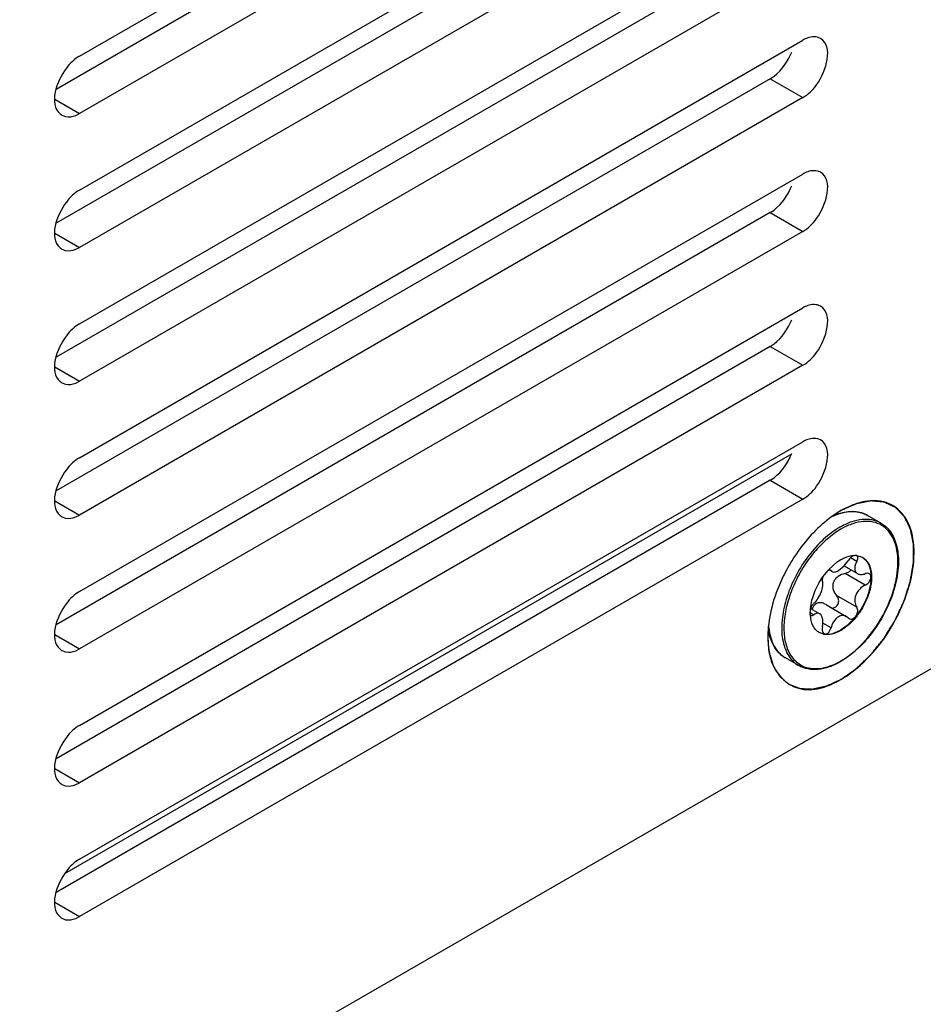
# Model space of a CAD drawing. Header units: inches. Extents: x 0 to 34, y 0 to 22.
# Tile 63 of 127: x 7.491 to 7.78, y 7.097 to 7.412. Entities that reach past the tile are written whole.
import ezdxf

# ---------------------------------------------------------------- set-up
doc = ezdxf.new("R2010")
doc.units = ezdxf.units.IN
doc.header["$LTSCALE"] = 1.87
doc.header["$MEASUREMENT"] = 0
doc.layers.get('0').update_dxf_attribs({"linetype": 'CONTINUOUS'})
doc.layers.add('02___PRT_ALL_AXES', color=7, linetype='CONTINUOUS')
doc.layers.add('COSMETIC', color=7, linetype='CONTINUOUS')

msp = doc.modelspace()

# ---------------------------------------------------------------- linework, layer by layer
at = {"color": 7, "linetype": 'CONTINUOUS'}
for p, q in [((5.6845152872, 5.9927089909), (8.0910821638, 7.382230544)), ((7.7665438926, 7.2506283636), (7.7665256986, 7.2506388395)), ((7.7588653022, 7.24024668), (7.7604904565, 7.2397413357)), ((7.7498060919, 7.2357498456), (7.7525712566, 7.2382112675)), ((7.7525712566, 7.2382112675), (7.753726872, 7.2389573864)), ((7.754772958, 7.2369377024), (7.7560256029, 7.2385936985)), ((7.7587970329, 7.238346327), (7.7567592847, 7.2395228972)), ((7.7479178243, 7.2334047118), (7.7495925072, 7.235515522)), ((7.7499611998, 7.2356600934), (7.7495935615, 7.2355159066)), ((7.749960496, 7.2356584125), (7.7509133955, 7.2351082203)), ((7.7504049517, 7.2356142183), (7.7499611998, 7.2356600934)), ((7.7505738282, 7.2354459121), (7.7501721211, 7.2356778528)), ((7.7505738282, 7.2354459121), (7.7504049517, 7.2356142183)), ((7.7505738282, 7.2354459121), (7.750912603, 7.2351086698)), ((7.7529508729, 7.2354632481), (7.754772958, 7.2369377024)), ((7.7547724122, 7.2369385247), (7.7590328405, 7.2344786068)), ((7.7550621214, 7.2345038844), (7.7564897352, 7.235189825)), ((7.7615229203, 7.2307735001), (7.7550621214, 7.2345038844)), ((7.7564897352, 7.235189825), (7.7569519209, 7.2356802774)), ((7.7487320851, 7.2246530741), (7.7554411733, 7.2207793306)), ((7.7587970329, 7.2237480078), (7.7523362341, 7.2274783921)), ((7.7527503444, 7.2268863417), (7.7523362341, 7.2274783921)), ((7.7450765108, 7.2212775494), (7.7439175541, 7.2219467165)), ((7.7439292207, 7.2213320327), (7.743971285, 7.223219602)), ((7.7439322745, 7.2213333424), (7.7441665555, 7.2210890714)), ((7.7440093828, 7.223321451), (7.7469320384, 7.2216339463)), ((7.7505738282, 7.217152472), (7.747967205, 7.2186575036)), ((7.7560256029, 7.2203002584), (7.7554401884, 7.2207799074)), ((7.7560256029, 7.2203002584), (7.7563187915, 7.220060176)), ((7.748134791, 7.2150865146), (7.7467870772, 7.2156082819)), ((7.7468186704, 7.2155968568), (7.748160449, 7.2151465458))]:
    msp.add_line(p, q, dxfattribs=at)
for centre, radius, start, end in [((7.7598754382, 7.2334412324), 0.0212742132, 113.7432828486, 116.0115502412), ((7.757846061, 7.2454270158), 0.0088537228, 64.7991871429, 65.5808502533), ((7.7578710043, 7.2454791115), 0.0087959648, 60.003036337, 64.8017095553), ((7.7621528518, 7.2430235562), 0.00878146, 60.1347025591, 60.9512075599), ((7.7663003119, 7.2269561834), 0.0258318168, 120.0141311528, 123.1453646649), ((7.765643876, 7.2280831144), 0.0245276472, 119.2102646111, 120.0031452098), ((7.765762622, 7.2278773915), 0.0240692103, 119.2099226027, 120.0031470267), ((7.7581176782, 7.2344600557), 0.005835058, 84.2451874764, 90.9704792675), ((7.758416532, 7.2396394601), 0.0006861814, 60.0171525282, 65.3761140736), ((7.758144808, 7.2347924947), 0.0055015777, 83.5504864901, 84.1791479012), ((7.7581521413, 7.2348566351), 0.0054370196, 82.4629301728, 83.5513525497), ((7.7583501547, 7.2356329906), 0.0046324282, 59.9957442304, 62.4820872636), ((7.7652986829, 7.2214139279), 0.0211077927, 137.2206713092, 138.0813142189), ((7.755677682, 7.2219207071), 0.0117632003, 182.8684929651, 184.1095607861), ((7.7592544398, 7.2218529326), 0.0153441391, 174.4618640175, 174.8900166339), ((7.7483520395, 7.2217451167), 0.0046202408, 160.0504455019, 161.3661374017), ((7.755420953, 7.2219030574), 0.0115058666, 184.1135139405, 184.2814044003), ((7.7517658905, 7.2193950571), 0.0212752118, 183.994903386, 186.246759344), ((7.7491030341, 7.2196185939), 0.0046310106, 235.905395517, 239.9935478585), ((7.7491020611, 7.2203187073), 0.005257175, 259.6820807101, 261.2394302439), ((7.741691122, 7.2273755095), 0.0240692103, 299.2099226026, 300.003147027), ((7.7411486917, 7.2279139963), 0.0249508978, 300.0021760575, 300.4659275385)]:
    msp.add_arc(centre, radius, start, end, dxfattribs=at)
for points, knots in [([(7.751196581, 7.2529974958), (7.7518036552, 7.2532595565), (7.7540831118, 7.2541176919), (7.7565815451, 7.2544919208), (7.7583511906, 7.2543225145)], [0, 0, 0, 0, 0.2711085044, 1, 1, 1, 1]), ([(7.7615062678, 7.2534887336), (7.7607907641, 7.2538135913), (7.7592217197, 7.2542846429), (7.7566856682, 7.2543988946), (7.7539918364, 7.2539473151), (7.752209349, 7.2533102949), (7.7513096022, 7.2529147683)], [0, 0, 0, 0, 0.2244808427, 0.4619603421, 0.7192279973, 1, 1, 1, 1]), ([(7.7583511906, 7.2543225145), (7.7590455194, 7.2542560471), (7.760407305, 7.2539911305), (7.7616808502, 7.2534362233), (7.7622686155, 7.2530968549)], [0, 0, 0, 0, 0.5068300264, 1, 1, 1, 1]), ([(7.7664167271, 7.2507003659), (7.7655670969, 7.25117227), (7.7636298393, 7.2518520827), (7.7604283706, 7.2519348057), (7.7570173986, 7.2511420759), (7.7547932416, 7.2501174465), (7.7536739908, 7.2494916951)], [0, 0, 0, 0, 0.2186775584, 0.4524992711, 0.7114791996, 1, 1, 1, 1]), ([(7.753726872, 7.206531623), (7.7563053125, 7.2080203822), (7.7611896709, 7.2121241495), (7.7669003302, 7.2198953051), (7.7702467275, 7.2274240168), (7.7717047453, 7.2335688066), (7.7721083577, 7.2378718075), (7.7718259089, 7.2418066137), (7.7708546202, 7.2452375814), (7.7691997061, 7.248036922), (7.7668893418, 7.2500588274), (7.7640367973, 7.2511633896), (7.7608193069, 7.2513095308), (7.757383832, 7.2505424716), (7.7551438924, 7.2495161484), (7.7540165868, 7.2488859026)], [0, 0, 0, 0, 0.1381047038, 0.291136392, 0.4443817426, 0.5164655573, 0.5833527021, 0.6440786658, 0.6984477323, 0.7473281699, 0.7928534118, 0.8381684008, 0.8864872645, 0.9400931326, 1, 1, 1, 1]), ([(7.7665438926, 7.2506283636), (7.7672099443, 7.2502437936), (7.7684699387, 7.2492823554), (7.7699860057, 7.2473804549), (7.7711169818, 7.2450702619), (7.7721315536, 7.2413896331), (7.7722852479, 7.2360490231), (7.7709376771, 7.2292841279), (7.7681932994, 7.2224085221), (7.7642695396, 7.21596533), (7.7594832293, 7.2104672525), (7.7557352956, 7.2075467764), (7.7537994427, 7.2064080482)], [0, 0, 0, 0, 0.0441093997, 0.0897732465, 0.1383041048, 0.1906130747, 0.3077229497, 0.4405731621, 0.5838866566, 0.7301274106, 0.8711916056, 1, 1, 1, 1]), ([(7.7521763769, 7.2485848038), (7.7502989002, 7.2473604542), (7.7466864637, 7.2443288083), (7.7420946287, 7.2387666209), (7.7383697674, 7.2323570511), (7.7358044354, 7.2255947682), (7.7345942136, 7.219000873), (7.7348115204, 7.2138346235), (7.7358289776, 7.2103012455), (7.7369310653, 7.2081018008), (7.7383849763, 7.2063006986), (7.7395827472, 7.2053908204), (7.7402138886, 7.205026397)], [0, 0, 0, 0, 0.131699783, 0.2747582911, 0.4219593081, 0.5653472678, 0.69760721, 0.8135975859, 0.8651173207, 0.9126743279, 0.9571778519, 1, 1, 1, 1]), ([(7.753726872, 7.248721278), (7.7521591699, 7.2478161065), (7.7490852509, 7.2455609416), (7.7449903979, 7.2413409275), (7.7413905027, 7.2363394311), (7.7384930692, 7.2308414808), (7.7364619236, 7.225159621), (7.7354142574, 7.2196109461), (7.7354089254, 7.2145042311), (7.7361738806, 7.2113620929), (7.7367636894, 7.2099995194)], [0, 0, 0, 0, 0.1202431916, 0.2514466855, 0.3891801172, 0.528158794, 0.6629245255, 0.7885440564, 0.9013780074, 1, 1, 1, 1]), ([(7.753726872, 7.2389573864), (7.7540861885, 7.2391648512), (7.7554224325, 7.2398550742), (7.756927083, 7.2402769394), (7.7580188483, 7.2402942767)], [0, 0, 0, 0, 0.2753558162, 1, 1, 1, 1]), ([(7.7580180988, 7.2402921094), (7.7576166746, 7.2401910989), (7.7568391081, 7.2396919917), (7.7562651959, 7.2390018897), (7.7560256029, 7.2385936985)], [0, 0, 0, 0, 0.4665399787, 1, 1, 1, 1]), ([(7.7587970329, 7.238346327), (7.7589007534, 7.2385371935), (7.7590621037, 7.2389105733), (7.75915678, 7.239463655), (7.7590753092, 7.2399416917), (7.758873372, 7.2401680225), (7.7587594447, 7.2402338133)], [0, 0, 0, 0, 0.3163939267, 0.5871094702, 0.8083829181, 1, 1, 1, 1]), ([(7.7606907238, 7.2396239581), (7.761360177, 7.239191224), (7.7625524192, 7.2378545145), (7.7633886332, 7.2351313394), (7.7634112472, 7.2318792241), (7.7626450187, 7.2283177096), (7.7611577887, 7.2247136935), (7.7590651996, 7.221348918), (7.7565364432, 7.2184920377), (7.7545667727, 7.2169813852), (7.7535528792, 7.2163959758)], [0, 0, 0, 0, 0.087295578, 0.1877061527, 0.305844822, 0.4398918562, 0.5841082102, 0.7307870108, 0.8717880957, 1, 1, 1, 1]), ([(7.7606666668, 7.2396446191), (7.76100877, 7.2394470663), (7.7616572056, 7.2389505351), (7.7627346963, 7.2375877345), (7.7635374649, 7.235249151), (7.7636085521, 7.2319894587), (7.762877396, 7.2283945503), (7.7614010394, 7.2247435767), (7.7593003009, 7.2213264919), (7.7567480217, 7.2184230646), (7.7547540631, 7.2168886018), (7.753726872, 7.2162955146)], [0, 0, 0, 0, 0.0428775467, 0.0875260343, 0.1869334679, 0.3042500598, 0.4379793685, 0.5823885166, 0.7296076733, 0.8712612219, 1, 1, 1, 1]), ([(7.7587970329, 7.238346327), (7.7585898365, 7.2379650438), (7.7582667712, 7.2372165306), (7.7580850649, 7.2360891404), (7.7583129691, 7.2350890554), (7.7587730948, 7.2346285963), (7.759029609, 7.2344804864)], [0, 0, 0, 0, 0.3051982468, 0.568482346, 0.7916767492, 1, 1, 1, 1]), ([(7.750912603, 7.2351086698), (7.751166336, 7.2349621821), (7.7517021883, 7.2349436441), (7.7523759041, 7.2351607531), (7.7527543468, 7.2353497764), (7.7529508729, 7.2354632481)], [0, 0, 0, 0, 0.4111021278, 0.6815773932, 1, 1, 1, 1]), ([(7.7550621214, 7.2345038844), (7.7542758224, 7.234343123), (7.7531143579, 7.2338735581), (7.7519006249, 7.2327934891), (7.7512661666, 7.2317489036), (7.7510304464, 7.2305691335), (7.7512232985, 7.2290419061), (7.7518233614, 7.2280156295), (7.7523362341, 7.2274783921)], [0, 0, 0, 0, 0.2564068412, 0.3861052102, 0.5141072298, 0.6396366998, 0.7627063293, 1, 1, 1, 1]), ([(7.759029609, 7.2344804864), (7.7593654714, 7.2342865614), (7.7602434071, 7.2341063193), (7.7610897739, 7.2343041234), (7.7615229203, 7.2344686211)], [0, 0, 0, 0, 0.4556470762, 1, 1, 1, 1]), ([(7.7627857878, 7.234453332), (7.7626134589, 7.2345527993), (7.7621703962, 7.2346513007), (7.7617402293, 7.2345511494), (7.7615229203, 7.2344686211)], [0, 0, 0, 0, 0.4612013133, 1, 1, 1, 1]), ([(7.7615229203, 7.2307735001), (7.7619065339, 7.2309406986), (7.7625999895, 7.2314779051), (7.7631583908, 7.232393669), (7.7633403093, 7.2331822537), (7.7633203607, 7.2337167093), (7.763139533, 7.2341687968), (7.7629111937, 7.2343809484), (7.7627857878, 7.234453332)], [0, 0, 0, 0, 0.2752124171, 0.5582571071, 0.6876597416, 0.8028836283, 0.9047720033, 1, 1, 1, 1]), ([(7.7439819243, 7.2233337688), (7.7441510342, 7.2250780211), (7.7450960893, 7.2286393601), (7.7468380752, 7.2318656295), (7.7479178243, 7.2334047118)], [0, 0, 0, 0, 0.4824320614, 1, 1, 1, 1]), ([(7.7450765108, 7.2249726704), (7.745587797, 7.2254109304), (7.7464879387, 7.2265649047), (7.747436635, 7.2284699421), (7.7479397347, 7.2301405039), (7.7479970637, 7.2313170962), (7.7478941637, 7.2318037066), (7.7478023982, 7.2319981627)], [0, 0, 0, 0, 0.2578880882, 0.5508194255, 0.8139856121, 0.9176562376, 1, 1, 1, 1]), ([(7.7479193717, 7.2334022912), (7.7478215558, 7.2331427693), (7.7476943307, 7.2326823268), (7.7477169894, 7.2321791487), (7.7478023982, 7.2319981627)], [0, 0, 0, 0, 0.5808608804, 1, 1, 1, 1]), ([(7.7615229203, 7.2307735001), (7.7608536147, 7.2304817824), (7.7596091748, 7.2295765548), (7.7583728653, 7.2276874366), (7.7579899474, 7.2255704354), (7.758424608, 7.2242319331), (7.7587970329, 7.2237480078)], [0, 0, 0, 0, 0.2591369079, 0.5305283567, 0.783267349, 1, 1, 1, 1]), ([(7.7450765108, 7.2249726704), (7.7448425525, 7.2247721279), (7.7444228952, 7.224249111), (7.7441291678, 7.2236524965), (7.7440090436, 7.223321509)], [0, 0, 0, 0, 0.4667055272, 1, 1, 1, 1]), ([(7.7457869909, 7.2248220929), (7.7454750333, 7.2246419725), (7.7449145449, 7.2241108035), (7.7445851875, 7.223427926), (7.744456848, 7.2230632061)], [0, 0, 0, 0, 0.4823140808, 1, 1, 1, 1]), ([(7.7487305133, 7.2246539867), (7.7482797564, 7.2249142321), (7.7475179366, 7.2251829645), (7.7464841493, 7.2251290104), (7.7460038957, 7.224947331), (7.7457869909, 7.2248220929)], [0, 0, 0, 0, 0.5085515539, 0.7552805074, 1, 1, 1, 1]), ([(7.7507996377, 7.2234585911), (7.7511619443, 7.2234291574), (7.7519539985, 7.2236127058), (7.7527907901, 7.2245098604), (7.7531064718, 7.225713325), (7.752925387, 7.2265331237), (7.7527503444, 7.2268863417)], [0, 0, 0, 0, 0.2326265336, 0.4855244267, 0.7477193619, 1, 1, 1, 1]), ([(7.7441665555, 7.2210890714), (7.7442891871, 7.2210182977), (7.7446457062, 7.22098873), (7.7449325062, 7.221165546), (7.7450765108, 7.2212775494)], [0, 0, 0, 0, 0.4369721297, 1, 1, 1, 1]), ([(7.746929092, 7.2216356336), (7.7468020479, 7.2217089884), (7.7465119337, 7.2218114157), (7.7460330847, 7.2217873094), (7.7455408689, 7.2216023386), (7.7452317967, 7.2213983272), (7.7450765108, 7.2212775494)], [0, 0, 0, 0, 0.2200614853, 0.4483008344, 0.7048977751, 1, 1, 1, 1]), ([(7.7478023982, 7.2173998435), (7.747902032, 7.2178566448), (7.7480128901, 7.2187520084), (7.747917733, 7.2202244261), (7.7474604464, 7.2213288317), (7.746929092, 7.2216356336)], [0, 0, 0, 0, 0.3112493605, 0.5915383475, 1, 1, 1, 1]), ([(7.7563187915, 7.220060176), (7.7564823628, 7.2199656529), (7.7568843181, 7.219858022), (7.7575192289, 7.2200005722), (7.7581181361, 7.2203916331), (7.7586246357, 7.2209764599), (7.7589831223, 7.2216906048), (7.7592020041, 7.2226331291), (7.7590649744, 7.2233998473), (7.7587970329, 7.2237480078)], [0, 0, 0, 0, 0.1015121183, 0.2129191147, 0.3398999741, 0.4797211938, 0.6242722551, 0.7639350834, 1, 1, 1, 1]), ([(7.7465070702, 7.2157835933), (7.7461362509, 7.216034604), (7.7454446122, 7.2166682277), (7.7443666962, 7.218384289), (7.7440282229, 7.219961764), (7.7439471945, 7.221044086)], [0, 0, 0, 0, 0.2229146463, 0.4596972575, 1, 1, 1, 1]), ([(7.7529508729, 7.2206857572), (7.7526649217, 7.2205206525), (7.7515241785, 7.21961535), (7.7508477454, 7.2182292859), (7.7505738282, 7.217152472)], [0, 0, 0, 0, 0.2290940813, 1, 1, 1, 1]), ([(7.7554401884, 7.2207799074), (7.7550842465, 7.2209854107), (7.7541950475, 7.2212004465), (7.7533405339, 7.2209107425), (7.7529508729, 7.2206857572)], [0, 0, 0, 0, 0.4773840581, 1, 1, 1, 1]), ([(7.7359386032, 7.2074948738), (7.7351834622, 7.2079308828), (7.733762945, 7.2090550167), (7.7321283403, 7.211320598), (7.7309987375, 7.2140849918), (7.7306059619, 7.2161123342), (7.7304842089, 7.2171764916)], [0, 0, 0, 0, 0.2273425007, 0.464862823, 0.7207416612, 1, 1, 1, 1]), ([(7.7306170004, 7.2170800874), (7.7307336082, 7.216016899), (7.7311139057, 7.2139982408), (7.7322189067, 7.2112541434), (7.7338154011, 7.2090215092), (7.7352029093, 7.2079196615), (7.7359386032, 7.207494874)], [0, 0, 0, 0, 0.2825690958, 0.5394105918, 0.7755636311, 1, 1, 1, 1]), ([(7.7478023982, 7.2173998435), (7.7477524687, 7.2171709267), (7.7476487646, 7.2164404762), (7.7478608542, 7.2155003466), (7.7483179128, 7.2152364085)], [0, 0, 0, 0, 0.3074413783, 1, 1, 1, 1]), ([(7.753726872, 7.2162955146), (7.7528156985, 7.2157694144), (7.7510105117, 7.2149819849), (7.7490010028, 7.2148930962), (7.748134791, 7.2150865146)], [0, 0, 0, 0, 0.5424308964, 1, 1, 1, 1]), ([(7.7483013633, 7.2151228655), (7.7487032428, 7.2150609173), (7.7505381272, 7.2149928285), (7.7523272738, 7.2156883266), (7.7535528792, 7.2163959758)], [0, 0, 0, 0, 0.2231932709, 1, 1, 1, 1]), ([(7.7483179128, 7.2152364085), (7.7484069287, 7.2151850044), (7.7486115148, 7.2151139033), (7.74908299, 7.2151380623), (7.7496854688, 7.2154969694), (7.7502432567, 7.2162156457), (7.7504904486, 7.2168246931), (7.7505738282, 7.217152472)], [0, 0, 0, 0, 0.0926230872, 0.1895890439, 0.4168265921, 0.6952413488, 1, 1, 1, 1]), ([(7.7367636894, 7.2099995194), (7.7370827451, 7.2092624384), (7.7378376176, 7.2078855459), (7.73937422, 7.2061621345), (7.7412408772, 7.2049112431), (7.7441713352, 7.2038987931), (7.7485300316, 7.2040749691), (7.7517916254, 7.2054470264), (7.7534371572, 7.2063669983)], [0, 0, 0, 0, 0.1233743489, 0.2391583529, 0.3513732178, 0.4647313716, 0.7104105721, 1, 1, 1, 1]), ([(7.7536249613, 7.2063063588), (7.752461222, 7.2056344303), (7.7501388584, 7.2045301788), (7.7465534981, 7.2036702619), (7.7431624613, 7.2037611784), (7.7411109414, 7.2045084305), (7.7402138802, 7.2050263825)], [0, 0, 0, 0, 0.2865090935, 0.5446462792, 0.7791462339, 1, 1, 1, 1])]:
    msp.add_open_spline(points, degree=3, knots=knots, dxfattribs=at)
msp.add_open_spline([(7.7304842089, 7.2171764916), (7.7304833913, 7.2171836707), (7.7304825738, 7.2171908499), (7.7304817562, 7.217198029)], degree=3, dxfattribs=at)
at = {"layer": '02___PRT_ALL_AXES', "color": 7, "linetype": 'CONTINUOUS'}
for p, q in [((7.5099504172, 7.4002014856), (7.7415278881, 7.5339114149)), ((7.7415278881, 7.5155408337), (7.5099504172, 7.3818309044)), ((7.5099504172, 7.3573367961), (7.7415278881, 7.4910467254)), ((7.7415278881, 7.4726761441), (7.5099504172, 7.3389662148)), ((7.5099504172, 7.3144721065), (7.7415278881, 7.4481820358)), ((7.7415278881, 7.4298114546), (7.5099504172, 7.2961015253)), ((7.5099504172, 7.271607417), (7.7415278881, 7.4053173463)), ((7.7310883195, 7.3929744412), (7.7415278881, 7.3869467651)), ((7.5020242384, 7.3864073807), (7.5099504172, 7.3818309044)), ((7.7415278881, 7.3869467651), (7.5099504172, 7.2532368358)), ((7.504317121, 7.381278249), (7.5054766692, 7.3808379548)), ((7.5087226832, 7.3812338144), (7.5099504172, 7.3818309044)), ((7.5099504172, 7.2287427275), (7.7415278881, 7.3624526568)), ((7.7310883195, 7.3501097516), (7.7415278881, 7.3440820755)), ((7.5020242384, 7.3435426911), (7.5099504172, 7.3389662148)), ((7.7415278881, 7.3440820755), (7.5099504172, 7.2103721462)), ((7.504317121, 7.3384135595), (7.5054766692, 7.3379732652)), ((7.5087226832, 7.3383691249), (7.5099504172, 7.3389662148)), ((7.5099504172, 7.1858780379), (7.7415278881, 7.3195879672)), ((7.7310883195, 7.3072450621), (7.7415278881, 7.301217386)), ((7.5020242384, 7.3006780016), (7.5099504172, 7.2961015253)), ((7.7415278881, 7.301217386), (7.5099504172, 7.1675074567)), ((7.504317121, 7.29554887), (7.5054766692, 7.2951085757)), ((7.5087226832, 7.2955044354), (7.5099504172, 7.2961015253)), ((7.5099504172, 7.1430133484), (7.7415278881, 7.2767232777)), ((7.7378702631, 7.2727162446), (7.505154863, 7.1383492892)), ((7.7310883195, 7.2643803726), (7.7415278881, 7.2583526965)), ((7.5020242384, 7.2578133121), (7.5099504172, 7.2532368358)), ((7.7415278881, 7.2583526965), (7.5099504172, 7.1246427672)), ((7.5087226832, 7.2526397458), (7.5099504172, 7.2532368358)), ((7.7665438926, 7.2506283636), (7.7622686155, 7.2530968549)), ((7.504317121, 7.2526841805), (7.5054766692, 7.2522438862)), ((7.5020242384, 7.2149486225), (7.5099504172, 7.2103721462)), ((7.7303074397, 7.2141043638), (7.7305065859, 7.2107101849)), ((7.504317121, 7.2098194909), (7.5054766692, 7.2093791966)), ((7.5087226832, 7.2097750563), (7.5099504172, 7.2103721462)), ((7.7402138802, 7.2050263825), (7.7359386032, 7.2074948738)), ((7.5020242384, 7.172083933), (7.5099504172, 7.1675074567)), ((7.504317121, 7.1669548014), (7.5054766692, 7.1665145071)), ((7.5087226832, 7.1669103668), (7.5099504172, 7.1675074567)), ((7.5020242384, 7.1292192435), (7.5099504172, 7.1246427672)), ((7.504317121, 7.1240901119), (7.5054766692, 7.1236498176)), ((7.5087226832, 7.1240456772), (7.5099504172, 7.1246427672))]:
    msp.add_line(p, q, dxfattribs=at)
at = {"layer": '02___PRT_ALL_AXES', "color": 3, "linetype": 'CONTINUOUS'}
for p, q in [((7.7310883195, 7.5215685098), (7.5024190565, 7.3895377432)), ((7.7310883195, 7.4787038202), (7.5024190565, 7.3466730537)), ((7.7310883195, 7.4358391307), (7.5024190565, 7.3038083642)), ((7.7310883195, 7.3929744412), (7.5024190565, 7.2609436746)), ((7.7310883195, 7.3929744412), (7.7323160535, 7.3937951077)), ((7.7310883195, 7.3501097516), (7.7323160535, 7.3509304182)), ((7.7310883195, 7.3501097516), (7.5024190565, 7.2180789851)), ((7.7310883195, 7.3072450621), (7.5024190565, 7.1752142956)), ((7.7310883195, 7.3072450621), (7.7323160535, 7.3080657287)), ((7.7310883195, 7.2643803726), (7.5024190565, 7.132349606)), ((7.7310883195, 7.2643803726), (7.7323160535, 7.2652010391))]:
    msp.add_line(p, q, dxfattribs=at)
at = {"layer": '02___PRT_ALL_AXES', "color": 7, "linetype": 'CONTINUOUS'}
for centre, radius, start, end in [((7.5062089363, 7.3845374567), 0.0037684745, 228.8869128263, 239.8668691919), ((7.5062089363, 7.3416727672), 0.0037684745, 228.8869128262, 239.866869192), ((7.5062089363, 7.2988080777), 0.0037684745, 228.8869128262, 239.8668691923), ((7.5062089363, 7.2559433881), 0.0037684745, 228.8869128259, 239.8668691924), ((7.7864305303, 7.2087565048), 0.0568784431, 145.6773322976, 150.0111248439), ((7.5062089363, 7.2130786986), 0.0037684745, 228.8869128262, 239.8668691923), ((7.5062089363, 7.1702140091), 0.0037684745, 228.8869128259, 239.8668691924), ((7.5062089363, 7.1273493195), 0.0037684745, 228.8869128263, 239.8668691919)]:
    msp.add_arc(centre, radius, start, end, dxfattribs=at)
for points, knots in [([(7.7471611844, 7.4058700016), (7.745982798, 7.4065536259), (7.7437355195, 7.4064426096), (7.7420207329, 7.4056019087), (7.7415278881, 7.4053173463)], [0, 0, 0, 0, 0.7053484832, 1, 1, 1, 1]), ([(7.7415278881, 7.3869467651), (7.743267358, 7.3879511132), (7.7481372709, 7.3923636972), (7.7514501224, 7.4033818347), (7.7471611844, 7.4058700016)], [0, 0, 0, 0, 0.2883009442, 1, 1, 1, 1]), ([(7.5099504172, 7.4002014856), (7.5082981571, 7.3992474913), (7.5034874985, 7.3948145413), (7.5000163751, 7.3849370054), (7.5037309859, 7.3816982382)], [0, 0, 0, 0, 0.2790882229, 1, 1, 1, 1]), ([(7.7471611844, 7.3630053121), (7.745982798, 7.3636889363), (7.7437355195, 7.3635779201), (7.7420207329, 7.3627372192), (7.7415278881, 7.3624526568)], [0, 0, 0, 0, 0.7053484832, 1, 1, 1, 1]), ([(7.7415278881, 7.3440820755), (7.743267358, 7.3450864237), (7.7481372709, 7.3494990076), (7.7514501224, 7.3605171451), (7.7471611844, 7.3630053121)], [0, 0, 0, 0, 0.2883009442, 1, 1, 1, 1]), ([(7.5099504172, 7.3573367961), (7.5082981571, 7.3563828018), (7.5034874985, 7.3519498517), (7.5000163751, 7.3420723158), (7.5037309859, 7.3388335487)], [0, 0, 0, 0, 0.2790882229, 1, 1, 1, 1]), ([(7.7471611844, 7.3201406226), (7.745982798, 7.3208242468), (7.7437355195, 7.3207132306), (7.7420207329, 7.3198725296), (7.7415278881, 7.3195879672)], [0, 0, 0, 0, 0.7053484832, 1, 1, 1, 1]), ([(7.7415278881, 7.301217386), (7.743267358, 7.3022217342), (7.7481372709, 7.3066343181), (7.7514501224, 7.3176524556), (7.7471611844, 7.3201406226)], [0, 0, 0, 0, 0.2883009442, 1, 1, 1, 1]), ([(7.5099504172, 7.3144721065), (7.5082981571, 7.3135181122), (7.5034874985, 7.3090851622), (7.5000163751, 7.2992076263), (7.5037309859, 7.2959688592)], [0, 0, 0, 0, 0.2790882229, 1, 1, 1, 1]), ([(7.7471611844, 7.277275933), (7.745982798, 7.2779595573), (7.7437355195, 7.277848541), (7.7420207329, 7.2770078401), (7.7415278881, 7.2767232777)], [0, 0, 0, 0, 0.7053484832, 1, 1, 1, 1]), ([(7.7415278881, 7.2583526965), (7.743267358, 7.2593570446), (7.7481372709, 7.2637696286), (7.7514501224, 7.2747877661), (7.7471611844, 7.277275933)], [0, 0, 0, 0, 0.2883009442, 1, 1, 1, 1]), ([(7.5099504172, 7.271607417), (7.5082981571, 7.2706534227), (7.5034874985, 7.2662204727), (7.5000163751, 7.2563429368), (7.5037309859, 7.2531041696)], [0, 0, 0, 0, 0.2790882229, 1, 1, 1, 1]), ([(7.7598543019, 7.2050681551), (7.7656103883, 7.2101886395), (7.7723784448, 7.2200211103), (7.7768842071, 7.2341610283), (7.7775155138, 7.2440348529), (7.7752345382, 7.252311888), (7.7671574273, 7.2597184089), (7.7582282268, 7.2572664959), (7.7537292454, 7.2546693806)], [0, 0, 0, 0, 0.3083877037, 0.4590625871, 0.591108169, 0.6996543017, 0.7920553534, 1, 1, 1, 1]), ([(7.753726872, 7.2546680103), (7.7524016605, 7.2539028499), (7.746886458, 7.2501444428), (7.7423474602, 7.245062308), (7.7394560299, 7.240827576)], [0, 0, 0, 0, 0.2298376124, 1, 1, 1, 1]), ([(7.7371668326, 7.2371861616), (7.736088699, 7.2353179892), (7.7324631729, 7.228119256), (7.7303074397, 7.2200201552), (7.7303074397, 7.2141043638)], [0, 0, 0, 0, 0.2671894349, 1, 1, 1, 1]), ([(7.5099504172, 7.2287427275), (7.5082981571, 7.2277887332), (7.5034874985, 7.2233557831), (7.5000163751, 7.2134782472), (7.5037309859, 7.2102394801)], [0, 0, 0, 0, 0.2790882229, 1, 1, 1, 1]), ([(7.7316152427, 7.2059503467), (7.7329708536, 7.2022414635), (7.7402837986, 7.194899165), (7.7497273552, 7.1982756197), (7.753726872, 7.2005848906)], [0, 0, 0, 0, 0.4609288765, 1, 1, 1, 1]), ([(7.5099504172, 7.1858780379), (7.5082981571, 7.1849240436), (7.5034874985, 7.1804910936), (7.5000163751, 7.1706135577), (7.5037309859, 7.1673747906)], [0, 0, 0, 0, 0.2790882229, 1, 1, 1, 1]), ([(7.5099504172, 7.1430133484), (7.5082981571, 7.1420593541), (7.5034874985, 7.1376264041), (7.5000163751, 7.1277488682), (7.5037309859, 7.124510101)], [0, 0, 0, 0, 0.2790882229, 1, 1, 1, 1])]:
    msp.add_open_spline(points, degree=3, knots=knots, dxfattribs=at)
at = {"layer": '02___PRT_ALL_AXES', "color": 3, "linetype": 'CONTINUOUS'}
for points in [[(7.7323160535, 7.3937951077), (7.7348606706, 7.395727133), (7.7368155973, 7.3985549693), (7.7379721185, 7.4015332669)], [(7.7323160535, 7.3509304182), (7.7348606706, 7.3528624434), (7.7368155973, 7.3556902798), (7.7379721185, 7.3586685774)], [(7.7323160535, 7.3080657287), (7.7348606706, 7.3099977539), (7.7368155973, 7.3128255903), (7.7379721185, 7.3158038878)], [(7.7323160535, 7.2652010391), (7.7348606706, 7.2671330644), (7.7368155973, 7.2699609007), (7.7379721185, 7.2729391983)]]:
    msp.add_open_spline(points, degree=3, dxfattribs=at)
at = {"layer": '02___PRT_ALL_AXES', "color": 7, "linetype": 'CONTINUOUS'}
for points in [[(7.5054766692, 7.3808379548), (7.506543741, 7.3806154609), (7.5077090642, 7.3808329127), (7.5087226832, 7.3812338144)], [(7.5054766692, 7.3379732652), (7.506543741, 7.3377507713), (7.5077090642, 7.3379682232), (7.5087226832, 7.3383691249)], [(7.5054766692, 7.2951085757), (7.506543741, 7.2948860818), (7.5077090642, 7.2951035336), (7.5087226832, 7.2955044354)], [(7.5054766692, 7.2522438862), (7.506543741, 7.2520213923), (7.5077090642, 7.2522388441), (7.5087226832, 7.2526397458)], [(7.5054766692, 7.2093791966), (7.506543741, 7.2091567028), (7.5077090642, 7.2093741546), (7.5087226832, 7.2097750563)], [(7.7305065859, 7.2107101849), (7.7307033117, 7.2090930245), (7.7310559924, 7.2074804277), (7.7316152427, 7.2059503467)], [(7.753726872, 7.2005848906), (7.7559185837, 7.2018503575), (7.7579633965, 7.2033860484), (7.7598543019, 7.2050681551)], [(7.5054766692, 7.1665145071), (7.506543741, 7.1662920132), (7.5077090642, 7.166509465), (7.5087226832, 7.1669103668)], [(7.5054766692, 7.1236498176), (7.506543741, 7.1234273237), (7.5077090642, 7.1236447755), (7.5087226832, 7.1240456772)]]:
    msp.add_open_spline(points, degree=3, dxfattribs=at)
at = {"layer": 'COSMETIC', "color": 7, "linetype": 'CONTINUOUS'}
for p, q in [((7.7511640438, 7.2529854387), (7.7509837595, 7.2528575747)), ((7.7517700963, 7.2534033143), (7.7511640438, 7.2529854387)), ((7.7530544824, 7.2542284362), (7.7517700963, 7.2534033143)), ((7.753726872, 7.2546278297), (7.7530544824, 7.2542284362)), ((7.7537462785, 7.2546390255), (7.753726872, 7.2546278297)), ((7.7304703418, 7.2170208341), (7.7303536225, 7.2149734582)), ((7.7304787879, 7.2171170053), (7.7304703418, 7.2170208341))]:
    msp.add_line(p, q, dxfattribs=at)
for points, knots in [([(7.753726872, 7.2006250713), (7.7541004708, 7.2008853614), (7.7548476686, 7.2014059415), (7.7557816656, 7.2020566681), (7.7565288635, 7.2025772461), (7.757089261, 7.2029676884), (7.7575562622, 7.2032930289), (7.7578831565, 7.2035208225), (7.7580699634, 7.2036509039), (7.7582100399, 7.2037487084), (7.7583268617, 7.2038294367), (7.7584201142, 7.2038957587), (7.7584906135, 7.2039407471), (7.7585589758, 7.2040038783), (7.7586498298, 7.204090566), (7.758808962, 7.2042410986), (7.7590362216, 7.2044567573), (7.7593089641, 7.2047152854), (7.7595816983, 7.2049738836), (7.7599453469, 7.2053186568), (7.7603999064, 7.2057496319), (7.7609453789, 7.2062667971), (7.761490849, 7.206783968), (7.7619454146, 7.2072149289), (7.7623090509, 7.2075597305), (7.7625818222, 7.207818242), (7.7628089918, 7.2080339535), (7.7629682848, 7.2081843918), (7.7630588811, 7.2082712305), (7.7631510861, 7.2083547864), (7.7632548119, 7.2084827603), (7.7634204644, 7.2086881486), (7.7636276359, 7.2089446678), (7.7638761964, 7.2092525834), (7.7642076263, 7.2096631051), (7.7646219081, 7.2101762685), (7.7651190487, 7.2107920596), (7.7656161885, 7.2114078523), (7.7661133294, 7.2120236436), (7.7665276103, 7.2125368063), (7.766859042, 7.2129473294), (7.7670661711, 7.2132039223), (7.7672319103, 7.21340916), (7.7673354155, 7.2135375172), (7.7674184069, 7.2136400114), (7.7674867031, 7.2137575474), (7.7676130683, 7.213956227), (7.7677900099, 7.2142437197), (7.7680038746, 7.21458714), (7.7682173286, 7.2149309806), (7.7685020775, 7.2153892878), (7.7688579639, 7.2159622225), (7.7692850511, 7.2166497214), (7.7697121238, 7.2173372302), (7.7700680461, 7.2179101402), (7.7703527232, 7.2183684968), (7.7705663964, 7.2187121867), (7.7707439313, 7.2189988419), (7.7708871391, 7.219227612), (7.7709739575, 7.2193718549), (7.7710495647, 7.21948436), (7.7711027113, 7.2196074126), (7.7712034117, 7.2198191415), (7.7713993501, 7.2202451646), (7.7716821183, 7.2208524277), (7.7720202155, 7.2215817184), (7.7723586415, 7.2223108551), (7.7726969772, 7.2230400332), (7.7730353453, 7.2237691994), (7.7733172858, 7.224376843), (7.7735429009, 7.2248629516), (7.7736837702, 7.2251667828), (7.7737967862, 7.2254098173), (7.7738666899, 7.2255617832), (7.7739170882, 7.2256680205), (7.7739435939, 7.2257289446), (7.7739614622, 7.2257906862), (7.7739867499, 7.2258675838), (7.7740450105, 7.2260523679), (7.7741334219, 7.2263294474), (7.7742507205, 7.2266989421), (7.7743681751, 7.2270684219), (7.7745247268, 7.2275610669), (7.7747204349, 7.2281768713), (7.7749552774, 7.2289158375), (7.7751901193, 7.2296548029), (7.775385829, 7.2302706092), (7.7755423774, 7.2307632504), (7.7756598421, 7.2311327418), (7.7757575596, 7.2314406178), (7.7758361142, 7.2316869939), (7.7758939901, 7.2318715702), (7.7759455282, 7.232026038), (7.7759622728, 7.2321447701), (7.7759832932, 7.2322643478), (7.7760081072, 7.2324135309), (7.7760688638, 7.2327718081), (7.7761594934, 7.233309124), (7.7762806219, 7.2340256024), (7.7764016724, 7.2347420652), (7.7765227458, 7.2354585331), (7.7766438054, 7.2361749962), (7.7767447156, 7.2367720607), (7.7768253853, 7.237249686), (7.7768759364, 7.2375482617), (7.7769160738, 7.2377869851), (7.7769418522, 7.2379365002), (7.7769608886, 7.2380553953), (7.776976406, 7.2381313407), (7.7769745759, 7.2381856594), (7.7769752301, 7.2382411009), (7.7769752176, 7.2383376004), (7.7769758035, 7.2384757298), (7.7769764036, 7.2386965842), (7.7769772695, 7.2389727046), (7.7769782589, 7.2393040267), (7.7769795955, 7.2397457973), (7.7769812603, 7.2402980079), (7.7769832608, 7.2409606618), (7.7769852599, 7.241623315), (7.7769869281, 7.2421755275), (7.7769882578, 7.2426172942), (7.7769892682, 7.2429486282), (7.7769900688, 7.2432247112), (7.7769908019, 7.243445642), (7.7769910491, 7.2435835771), (7.7769916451, 7.2436804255), (7.7769913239, 7.2437353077), (7.7769934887, 7.2437919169), (7.7769783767, 7.2438503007), (7.7769599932, 7.2439477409), (7.7769350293, 7.2440681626), (7.7768961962, 7.2442616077), (7.7768472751, 7.2445031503), (7.7767692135, 7.2448897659), (7.7766715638, 7.2453729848), (7.7765544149, 7.2459528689), (7.7764372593, 7.2465327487), (7.7763200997, 7.2471126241), (7.7762224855, 7.2475958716), (7.7761443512, 7.2479824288), (7.7760956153, 7.24822412), (7.7760564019, 7.24841726), (7.7760324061, 7.2485384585), (7.7760120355, 7.2486343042), (7.7759959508, 7.2487342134), (7.775945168, 7.2488300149), (7.7758882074, 7.2489487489), (7.7758108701, 7.2491057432), (7.7757146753, 7.2493024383), (7.7755990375, 7.2495382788), (7.775444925, 7.2498528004), (7.7752522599, 7.2502459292), (7.7750210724, 7.2507176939), (7.7747898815, 7.2511894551), (7.774597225, 7.2515825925), (7.7744430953, 7.2518970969), (7.7743275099, 7.25213299), (7.7742311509, 7.2523295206), (7.7741541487, 7.2524868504), (7.7741058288, 7.2525849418), (7.774067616, 7.2526639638), (7.7740427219, 7.2527121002), (7.7740251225, 7.2527534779), (7.7740055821, 7.2527766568), (7.7739842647, 7.2527976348), (7.7739425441, 7.252840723), (7.7738795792, 7.2529048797), (7.7737958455, 7.2529906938), (7.773712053, 7.2530764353), (7.7736003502, 7.2531907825), (7.7734048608, 7.2533908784), (7.7731255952, 7.2536767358), (7.7727904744, 7.2540197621), (7.7724553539, 7.2543627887), (7.7721202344, 7.2547058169), (7.7718409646, 7.254991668), (7.7716175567, 7.2552203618), (7.7714499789, 7.255391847), (7.7713243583, 7.2555205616), (7.7712405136, 7.2556062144), (7.7712057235, 7.2556421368), (7.7711775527, 7.2556703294), (7.7711573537, 7.2556929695), (7.7711291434, 7.2557027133), (7.7710943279, 7.2557202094), (7.7710498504, 7.2557405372), (7.7709792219, 7.2557739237), (7.7708907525, 7.255815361), (7.7707846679, 7.2558652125), (7.7706431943, 7.2559316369), (7.7704663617, 7.2560146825), (7.7701834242, 7.256147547), (7.7698297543, 7.2563136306), (7.7694053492, 7.2565129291), (7.7689809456, 7.2567122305), (7.7686272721, 7.2568783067), (7.7683443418, 7.2570111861), (7.7681321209, 7.2571107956), (7.7679199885, 7.2572105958), (7.7677429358, 7.2572931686), (7.7676283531, 7.2573479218), (7.7675749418, 7.2573720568), (7.7675406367, 7.2573909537), (7.7674882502, 7.2573940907), (7.7674266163, 7.2574005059), (7.7673440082, 7.2574081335), (7.7672408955, 7.2574179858), (7.7671170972, 7.2574296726), (7.7669520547, 7.2574453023), (7.7666632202, 7.2574726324), (7.7662506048, 7.2575116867), (7.7657554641, 7.2575585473), (7.7652603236, 7.2576054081), (7.7647651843, 7.2576522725), (7.7643525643, 7.257691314), (7.7640224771, 7.2577225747), (7.7638161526, 7.2577420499), (7.7636511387, 7.2577577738), (7.7635272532, 7.2577691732), (7.7634244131, 7.2577799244), (7.7633516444, 7.2577849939), (7.7633112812, 7.2577917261), (7.7632647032, 7.257778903), (7.7632086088, 7.2577695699), (7.7631176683, 7.2577508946), (7.7630044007, 7.2577288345), (7.762868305, 7.2577018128), (7.762686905, 7.2576659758), (7.7624601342, 7.2576211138), (7.7620973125, 7.2575493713), (7.7616437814, 7.2574596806), (7.7610995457, 7.2573520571), (7.7605553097, 7.2572444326), (7.7601017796, 7.2571547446), (7.759738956, 7.2570829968), (7.7594668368, 7.2570291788), (7.7592400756, 7.2569843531), (7.7590586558, 7.2569484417), (7.7589226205, 7.2569216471), (7.7588091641, 7.2568988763), (7.7587299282, 7.2568838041), (7.7586900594, 7.256875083), (7.7586676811, 7.256872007), (7.7586432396, 7.2568591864), (7.758613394, 7.2568464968), (7.7585652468, 7.2568243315), (7.7584811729, 7.2567864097), (7.7583609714, 7.2567317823), (7.7582167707, 7.2566664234), (7.7580244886, 7.2565792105), (7.757784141, 7.2564702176), (7.7574957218, 7.2563394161), (7.7571111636, 7.2561650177), (7.7566304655, 7.2559470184), (7.756053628, 7.2556854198), (7.7554767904, 7.2554238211), (7.7547076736, 7.2550750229), (7.7541308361, 7.2548134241), (7.7537462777, 7.254639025)], [0, 0, 0, 0, 0.015625, 0.03125, 0.0390625, 0.046875, 0.0546875, 0.05859375, 0.060546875, 0.0625, 0.064453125, 0.0654296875, 0.06640625, 0.0673828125, 0.068359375, 0.0703125, 0.07421875, 0.078125, 0.08203125, 0.0859375, 0.09375, 0.1015625, 0.109375, 0.1171875, 0.12109375, 0.125, 0.12890625, 0.130859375, 0.1318359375, 0.1328125, 0.134765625, 0.13671875, 0.140625, 0.14453125, 0.1484375, 0.15625, 0.1640625, 0.171875, 0.1796875, 0.1875, 0.19140625, 0.1953125, 0.197265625, 0.19921875, 0.2001953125, 0.201171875, 0.203125, 0.20703125, 0.2109375, 0.21484375, 0.21875, 0.2265625, 0.234375, 0.2421875, 0.25, 0.25390625, 0.2578125, 0.26171875, 0.263671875, 0.265625, 0.2666015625, 0.267578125, 0.26953125, 0.2734375, 0.28125, 0.2890625, 0.296875, 0.3046875, 0.3125, 0.3203125, 0.32421875, 0.328125, 0.330078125, 0.33203125, 0.3330078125, 0.3334960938, 0.333984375, 0.3349609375, 0.3359375, 0.33984375, 0.34375, 0.34765625, 0.3515625, 0.359375, 0.3671875, 0.375, 0.3828125, 0.38671875, 0.390625, 0.39453125, 0.396484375, 0.3984375, 0.400390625, 0.4013671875, 0.40234375, 0.404296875, 0.40625, 0.4140625, 0.421875, 0.4296875, 0.4375, 0.4453125, 0.453125, 0.45703125, 0.4609375, 0.462890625, 0.46484375, 0.4658203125, 0.466796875, 0.4672851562, 0.4677734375, 0.46875, 0.470703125, 0.47265625, 0.4765625, 0.48046875, 0.484375, 0.4921875, 0.5, 0.5078125, 0.515625, 0.51953125, 0.5234375, 0.52734375, 0.529296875, 0.53125, 0.5322265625, 0.5327148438, 0.533203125, 0.5341796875, 0.53515625, 0.537109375, 0.5390625, 0.54296875, 0.546875, 0.5546875, 0.5625, 0.5703125, 0.578125, 0.5859375, 0.58984375, 0.59375, 0.595703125, 0.59765625, 0.5986328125, 0.599609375, 0.6015625, 0.603515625, 0.60546875, 0.609375, 0.61328125, 0.6171875, 0.625, 0.6328125, 0.640625, 0.6484375, 0.65234375, 0.65625, 0.66015625, 0.662109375, 0.6640625, 0.6650390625, 0.666015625, 0.6665039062, 0.6669921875, 0.6674804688, 0.66796875, 0.669921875, 0.671875, 0.673828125, 0.67578125, 0.6796875, 0.6875, 0.6953125, 0.703125, 0.7109375, 0.71875, 0.72265625, 0.7265625, 0.73046875, 0.7314453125, 0.732421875, 0.7329101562, 0.7333984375, 0.7338867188, 0.734375, 0.7353515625, 0.736328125, 0.73828125, 0.740234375, 0.7421875, 0.74609375, 0.75, 0.7578125, 0.765625, 0.7734375, 0.78125, 0.78515625, 0.7890625, 0.79296875, 0.796875, 0.798828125, 0.7993164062, 0.7998046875, 0.80078125, 0.8017578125, 0.802734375, 0.8046875, 0.806640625, 0.80859375, 0.8125, 0.8203125, 0.828125, 0.8359375, 0.84375, 0.8515625, 0.85546875, 0.859375, 0.861328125, 0.86328125, 0.865234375, 0.8662109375, 0.8666992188, 0.8671875, 0.8681640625, 0.869140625, 0.87109375, 0.873046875, 0.875, 0.87890625, 0.8828125, 0.890625, 0.8984375, 0.90625, 0.9140625, 0.91796875, 0.921875, 0.92578125, 0.927734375, 0.9296875, 0.931640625, 0.9326171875, 0.9331054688, 0.9333496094, 0.93359375, 0.9340820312, 0.9345703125, 0.935546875, 0.9375, 0.939453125, 0.94140625, 0.9453125, 0.94921875, 0.953125, 0.9609375, 0.96875, 0.9765625, 0.984375, 1, 1, 1, 1]), ([(7.7303536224, 7.2149734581), (7.7303508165, 7.2147362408), (7.7303484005, 7.2144403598), (7.7303422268, 7.2140833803), (7.7303450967, 7.213849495), (7.7303500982, 7.2136166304), (7.7303541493, 7.2133838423), (7.730357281, 7.2132373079), (7.7303585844, 7.2131225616), (7.7303642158, 7.212998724), (7.7303727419, 7.2128408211), (7.7303823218, 7.2126526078), (7.7303921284, 7.2124642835), (7.7304000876, 7.2123066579), (7.7304068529, 7.2121822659), (7.7304108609, 7.2120842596), (7.7304189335, 7.212004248), (7.7304282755, 7.2118912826), (7.7304404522, 7.2117522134), (7.7304548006, 7.211584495), (7.7304694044, 7.2114166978), (7.7304809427, 7.2112778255), (7.7304915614, 7.2111644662), (7.7305072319, 7.2110428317), (7.7305250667, 7.2108936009), (7.7305547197, 7.2106533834), (7.7305832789, 7.2104128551), (7.7306142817, 7.2101743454), (7.7306535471, 7.2099435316), (7.730699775, 7.2096523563), (7.7307376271, 7.2094202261), (7.7307564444, 7.2093040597)], [0, 0, 0, 0, 0.125, 0.15625, 0.1875, 0.25, 0.28125, 0.3125, 0.328125, 0.34375, 0.375, 0.40625, 0.4375, 0.46875, 0.484375, 0.5, 0.515625, 0.53125, 0.5625, 0.59375, 0.625, 0.65625, 0.671875, 0.6875, 0.71875, 0.75, 0.8125, 0.84375, 0.875, 0.9375, 1, 1, 1, 1]), ([(7.7307564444, 7.2093040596), (7.7308504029, 7.2089896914), (7.7310383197, 7.208360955), (7.7312732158, 7.2075750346), (7.7314611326, 7.2069462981), (7.7316020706, 7.2064747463), (7.7317195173, 7.2060817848), (7.7318134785, 7.2057674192), (7.7318839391, 7.2055316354), (7.7319426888, 7.2053351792), (7.7319837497, 7.2051976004), (7.7320073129, 7.2051190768), (7.7320218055, 7.2050697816), (7.7320339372, 7.2050308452), (7.7320441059, 7.2049900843), (7.7320708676, 7.2049521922), (7.7320997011, 7.2049036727), (7.7321590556, 7.2048082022), (7.7322473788, 7.2046643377), (7.7323655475, 7.2044728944), (7.7325229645, 7.2042175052), (7.7327197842, 7.2038983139), (7.7329559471, 7.203515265), (7.7331921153, 7.203132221), (7.7334282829, 7.2027491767), (7.733625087, 7.2024299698), (7.7337825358, 7.2021746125), (7.7339006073, 7.201983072), (7.7339990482, 7.2018235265), (7.7340776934, 7.2016957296), (7.7341270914, 7.201616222), (7.7341660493, 7.2015517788), (7.7341891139, 7.2015172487), (7.73420266, 7.2014914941), (7.7342160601, 7.2014808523), (7.7342387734, 7.2014611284), (7.734284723, 7.201422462), (7.7343500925, 7.2013668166), (7.7344548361, 7.2012780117), (7.7345857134, 7.2011669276), (7.7347951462, 7.2009892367), (7.7350569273, 7.200767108), (7.7354757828, 7.200411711), (7.7358946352, 7.2000563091), (7.7362611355, 7.1997453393), (7.7364705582, 7.1995676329), (7.7366276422, 7.1994343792), (7.7367846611, 7.1993010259), (7.736915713, 7.1991902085), (7.737007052, 7.1991120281), (7.7370532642, 7.1990737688), (7.7370787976, 7.1990505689), (7.7371131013, 7.1990407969), (7.7371529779, 7.1990239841), (7.7372184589, 7.1989996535), (7.7372997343, 7.1989683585), (7.7373975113, 7.1989311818), (7.7375277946, 7.1988814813), (7.7377558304, 7.1987945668), (7.7380815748, 7.1986703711), (7.7384724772, 7.1985213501), (7.7388633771, 7.1983723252), (7.739254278, 7.1982233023), (7.7396451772, 7.1980742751), (7.7399709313, 7.1979500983), (7.74019895, 7.1978631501), (7.7403292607, 7.1978135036), (7.7404269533, 7.197776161), (7.7405084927, 7.1977453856), (7.740573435, 7.1977199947), (7.7406146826, 7.1977058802), (7.7406461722, 7.1976905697), (7.7406831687, 7.1976899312), (7.7407469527, 7.1976862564), (7.7408752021, 7.1976807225), (7.7410580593, 7.1976718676), (7.7412776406, 7.1976616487), (7.741497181, 7.1976513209), (7.7417899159, 7.1976375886), (7.7423021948, 7.1976135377), (7.7428876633, 7.1975860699), (7.7434731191, 7.1975585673), (7.7438390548, 7.1975414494), (7.7441317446, 7.1975275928), (7.7443148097, 7.1975193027), (7.7444609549, 7.1975118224), (7.7445714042, 7.1975085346), (7.7446607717, 7.197498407), (7.7447432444, 7.1975206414), (7.7448237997, 7.1975375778), (7.7449251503, 7.1975605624), (7.7450869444, 7.1975963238), (7.745289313, 7.1976413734), (7.7455321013, 7.1976952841), (7.7458558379, 7.197767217), (7.7462605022, 7.1978571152), (7.7467461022, 7.1979650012), (7.7472317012, 7.1980728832), (7.7477173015, 7.1981807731), (7.7481219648, 7.1982706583), (7.7484457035, 7.1983426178), (7.7486884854, 7.1983964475), (7.7488706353, 7.1984372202), (7.7489919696, 7.1984637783), (7.7490528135, 7.1984781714), (7.7491029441, 7.1984865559), (7.7491454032, 7.1985081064), (7.7491874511, 7.1985270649), (7.7492401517, 7.1985516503), (7.7493243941, 7.1985904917), (7.7494718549, 7.198658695), (7.7496824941, 7.1987560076), (7.7499352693, 7.1988728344), (7.7502723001, 7.1990285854), (7.7506935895, 7.1992232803), (7.7511991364, 7.1994569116), (7.751873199, 7.1997684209), (7.7527157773, 7.2001578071), (7.7533898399, 7.2004693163), (7.7537268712, 7.2006250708)], [0, 0, 0, 0, 0.03125, 0.0625, 0.078125, 0.09375, 0.109375, 0.1171875, 0.125, 0.1328125, 0.13671875, 0.138671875, 0.140625, 0.1416015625, 0.142578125, 0.14453125, 0.146484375, 0.1484375, 0.15625, 0.1640625, 0.171875, 0.1875, 0.203125, 0.21875, 0.234375, 0.25, 0.2578125, 0.265625, 0.2734375, 0.27734375, 0.28125, 0.283203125, 0.28515625, 0.2856445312, 0.2861328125, 0.287109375, 0.2890625, 0.29296875, 0.296875, 0.3046875, 0.3125, 0.328125, 0.34375, 0.375, 0.390625, 0.3984375, 0.40625, 0.4140625, 0.421875, 0.42578125, 0.427734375, 0.4287109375, 0.4296875, 0.431640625, 0.43359375, 0.4375, 0.44140625, 0.4453125, 0.453125, 0.46875, 0.484375, 0.5, 0.515625, 0.53125, 0.546875, 0.5546875, 0.55859375, 0.5625, 0.56640625, 0.568359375, 0.5703125, 0.5712890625, 0.572265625, 0.57421875, 0.578125, 0.5859375, 0.59375, 0.6015625, 0.609375, 0.625, 0.65625, 0.671875, 0.6875, 0.6953125, 0.703125, 0.70703125, 0.7109375, 0.71484375, 0.716796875, 0.71875, 0.72265625, 0.7265625, 0.734375, 0.7421875, 0.75, 0.765625, 0.78125, 0.796875, 0.8125, 0.828125, 0.8359375, 0.84375, 0.8515625, 0.853515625, 0.85546875, 0.857421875, 0.8583984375, 0.859375, 0.861328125, 0.86328125, 0.8671875, 0.875, 0.8828125, 0.890625, 0.90625, 0.921875, 0.9375, 0.96875, 1, 1, 1, 1])]:
    msp.add_open_spline(points, degree=3, knots=knots, dxfattribs=at)

doc.saveas('drawing.dxf')
